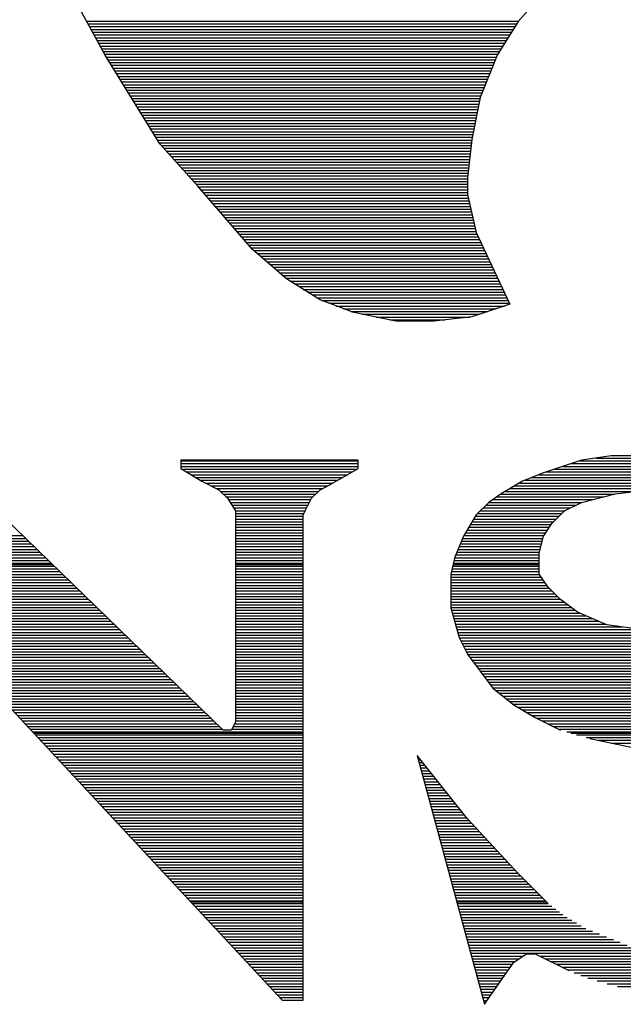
# Model space of a CAD drawing. Extents: x -10 to 137, y -32 to 198.
# Tile 52 of 83: x 34.4 to 36.8, y 135.43 to 139.33. Entities that reach past the tile are written whole.
import ezdxf

# ---------------------------------------------------------------- set-up
doc = ezdxf.new("R2010")
doc.units = 0
doc.layers.add('BG_SILKSCREEN_TOP', color=7, linetype='CONTINUOUS')

msp = doc.modelspace()

# ---------------------------------------------------------------- linework, layer by layer
at = {"layer": 'BG_SILKSCREEN_TOP'}
for points in [[(36.497514, 139.45616), (36.38042, 139.322302)], [(36.497514, 139.45616), (36.38042, 139.322302)], [(36.497514, 139.45616), (36.38042, 139.322302)], [(34.742628, 139.188698), (34.642044, 139.372594)], [(34.742628, 139.188698), (34.642044, 139.372594)], [(34.742628, 139.188698), (34.642044, 139.372594)], [(34.668206, 139.324334), (36.382452, 139.324334)], [(34.674302, 139.313158), (36.374832, 139.313158)], [(36.38042, 139.322302), (36.297108, 139.188698)], [(36.38042, 139.322302), (36.297108, 139.188698)], [(36.38042, 139.322302), (36.297108, 139.188698)], [(34.680144, 139.30249), (36.367974, 139.30249)], [(34.68624, 139.291568), (36.36137, 139.291568)], [(34.692336, 139.280392), (36.354512, 139.280392)], [(34.697924, 139.26947), (36.347654, 139.26947)], [(34.70402, 139.258294), (36.340796, 139.258294)], [(34.710116, 139.247626), (36.333938, 139.247626)], [(34.716212, 139.236704), (36.32708, 139.236704)], [(34.722054, 139.225528), (36.320222, 139.225528)], [(34.72815, 139.21486), (36.313364, 139.21486)], [(34.733738, 139.203938), (36.306506, 139.203938)], [(34.740342, 139.192762), (36.299648, 139.192762)], [(34.959798, 138.83767), (34.742628, 139.188698)], [(34.959798, 138.83767), (34.742628, 139.188698)], [(34.959798, 138.83767), (34.742628, 139.188698)], [(34.746438, 139.18184), (36.29406, 139.18184)], [(34.753296, 139.171172), (36.289742, 139.171172)], [(34.760154, 139.159996), (36.285678, 139.159996)], [(36.297108, 139.188698), (36.230052, 139.021312)], [(36.297108, 139.188698), (36.230052, 139.021312)], [(36.297108, 139.188698), (36.230052, 139.021312)], [(34.767012, 139.149074), (36.281106, 139.149074)], [(34.77387, 139.137898), (36.276788, 139.137898)], [(34.78022, 139.126976), (36.272216, 139.126976)], [(34.787078, 139.116308), (36.267644, 139.116308)], [(34.793936, 139.105132), (36.26358, 139.105132)], [(34.800794, 139.09421), (36.259262, 139.09421)], [(34.807652, 139.083034), (36.25469, 139.083034)], [(34.81451, 139.072112), (36.250626, 139.072112)], [(34.821114, 139.061444), (36.246054, 139.061444)], [(34.827972, 139.050268), (36.241482, 139.050268)], [(34.83483, 139.039346), (36.237164, 139.039346)], [(34.841688, 139.02817), (36.2331, 139.02817)], [(34.848038, 139.017248), (36.22929, 139.017248)], [(34.854896, 139.00658), (36.227258, 139.00658)], [(36.230052, 139.021312), (36.196524, 138.854434)], [(36.230052, 139.021312), (36.196524, 138.854434)], [(36.230052, 139.021312), (36.196524, 138.854434)], [(34.861754, 138.995404), (36.224972, 138.995404)], [(34.868612, 138.984482), (36.222686, 138.984482)], [(34.87547, 138.973306), (36.2204, 138.973306)], [(34.882328, 138.962384), (36.218114, 138.962384)], [(34.888932, 138.951716), (36.216336, 138.951716)], [(34.89579, 138.94054), (36.21405, 138.94054)], [(34.902648, 138.929872), (36.211764, 138.929872)], [(34.909506, 138.91895), (36.209478, 138.91895)], [(34.916364, 138.907774), (36.207192, 138.907774)], [(34.923222, 138.896852), (36.20516, 138.896852)], [(34.929572, 138.885676), (36.202874, 138.885676)], [(34.93643, 138.875008), (36.200588, 138.875008)], [(34.943288, 138.864086), (36.19881, 138.864086)], [(34.950146, 138.85291), (36.196524, 138.85291)], [(36.196524, 138.854434), (36.17976, 138.704066)], [(36.196524, 138.854434), (36.17976, 138.704066)], [(36.196524, 138.854434), (36.17976, 138.704066)], [(34.95675, 138.841988), (36.195254, 138.841988)], [(35.109912, 138.670538), (34.959798, 138.83767)], [(35.109912, 138.670538), (34.959798, 138.83767)], [(35.109912, 138.670538), (34.959798, 138.83767)], [(34.965386, 138.830812), (36.194238, 138.830812)], [(34.975292, 138.820144), (36.192968, 138.820144)], [(34.985198, 138.809222), (36.191444, 138.809222)], [(34.995104, 138.798046), (36.190428, 138.798046)], [(35.00501, 138.787124), (36.189158, 138.787124)], [(35.014916, 138.775948), (36.188142, 138.775948)], [(35.024822, 138.76528), (36.186618, 138.76528)], [(35.034474, 138.754358), (36.185348, 138.754358)], [(35.04438, 138.743182), (36.184332, 138.743182)], [(35.054286, 138.73226), (36.183062, 138.73226)], [(35.064192, 138.721084), (36.182046, 138.721084)], [(35.074098, 138.710416), (36.180776, 138.710416)], [(35.084004, 138.699494), (36.17976, 138.699494)], [(36.17976, 138.704066), (36.17976, 138.63701)], [(36.17976, 138.704066), (36.17976, 138.63701)], [(36.17976, 138.704066), (36.17976, 138.63701)], [(35.09391, 138.688318), (36.17976, 138.688318)], [(35.103816, 138.677396), (36.17976, 138.677396)], [(35.327336, 138.419332), (35.109912, 138.670538)], [(35.327336, 138.419332), (35.109912, 138.670538)], [(35.327336, 138.419332), (35.109912, 138.670538)], [(35.113214, 138.666728), (36.17976, 138.666728)], [(35.122866, 138.655552), (36.17976, 138.655552)], [(35.132264, 138.64463), (36.17976, 138.64463)], [(35.141916, 138.633962), (36.180776, 138.633962)], [(35.151314, 138.622786), (36.183062, 138.622786)], [(35.160966, 138.611864), (36.185348, 138.611864)], [(36.17976, 138.63701), (36.213542, 138.486388)], [(36.17976, 138.63701), (36.213542, 138.486388)], [(36.17976, 138.63701), (36.213542, 138.486388)], [(35.170364, 138.600688), (36.188142, 138.600688)], [(35.180016, 138.589766), (36.190428, 138.589766)], [(35.189414, 138.579098), (36.192968, 138.579098)], [(35.199066, 138.567922), (36.195254, 138.567922)], [(35.208464, 138.557), (36.19754, 138.557)], [(35.218116, 138.545824), (36.200334, 138.545824)], [(35.227514, 138.534902), (36.20262, 138.534902)], [(35.236658, 138.524234), (36.204906, 138.524234)], [(35.246564, 138.513058), (36.207446, 138.513058)], [(35.255708, 138.502136), (36.209732, 138.502136)], [(35.26536, 138.49096), (36.212526, 138.49096)], [(35.274758, 138.480038), (36.216336, 138.480038)], [(35.28441, 138.46937), (36.22167, 138.46937)], [(35.293808, 138.458194), (36.226496, 138.458194)], [(36.213542, 138.486388), (36.3474, 138.202162)], [(36.213542, 138.486388), (36.3474, 138.202162)], [(36.213542, 138.486388), (36.3474, 138.202162)], [(35.30346, 138.447272), (36.23183, 138.447272)], [(35.312858, 138.436096), (36.23691, 138.436096)], [(35.32251, 138.425174), (36.242244, 138.425174)], [(35.461194, 138.302746), (35.327336, 138.419332)], [(35.461194, 138.302746), (35.327336, 138.419332)], [(35.461194, 138.302746), (35.327336, 138.419332)], [(35.333432, 138.414506), (36.24707, 138.414506)], [(35.346132, 138.40333), (36.252404, 138.40333)], [(35.358578, 138.392662), (36.257484, 138.392662)], [(35.371278, 138.38174), (36.262818, 138.38174)], [(35.38347, 138.370564), (36.267644, 138.370564)], [(35.395916, 138.359642), (36.272978, 138.359642)], [(35.408616, 138.348466), (36.278058, 138.348466)], [(35.421062, 138.337798), (36.283392, 138.337798)], [(35.433762, 138.326876), (36.288726, 138.326876)], [(35.446208, 138.3157), (36.293552, 138.3157)], [(35.4584, 138.304778), (36.298886, 138.304778)], [(35.594798, 138.218926), (35.461194, 138.302746)], [(35.594798, 138.218926), (35.461194, 138.302746)], [(35.594798, 138.218926), (35.461194, 138.302746)], [(35.475164, 138.293602), (36.303966, 138.293602)], [(35.49269, 138.282934), (36.3093, 138.282934)], [(35.510216, 138.272012), (36.314126, 138.272012)], [(35.527742, 138.260836), (36.31946, 138.260836)], [(35.545268, 138.249914), (36.324794, 138.249914)], [(35.563302, 138.238738), (36.329874, 138.238738)], [(35.58032, 138.22807), (36.335208, 138.22807)], [(35.728656, 138.169142), (35.594798, 138.218926)], [(35.728656, 138.169142), (35.594798, 138.218926)], [(35.728656, 138.169142), (35.594798, 138.218926)], [(35.600132, 138.217148), (36.340034, 138.217148)], [(35.629596, 138.205972), (36.345368, 138.205972)], [(35.658552, 138.19505), (36.325556, 138.19505)], [(35.687762, 138.183874), (36.292536, 138.183874)], [(36.3474, 138.202162), (36.196524, 138.15187)], [(36.3474, 138.202162), (36.196524, 138.15187)], [(36.3474, 138.202162), (36.196524, 138.15187)], [(35.717226, 138.173206), (36.25977, 138.173206)], [(35.895788, 138.135614), (35.728656, 138.169142)], [(35.895788, 138.135614), (35.728656, 138.169142)], [(35.895788, 138.135614), (35.728656, 138.169142)], [(35.762184, 138.162284), (36.226496, 138.162284)], [(35.817048, 138.151108), (36.188396, 138.151108)], [(36.196524, 138.15187), (36.045902, 138.135614)], [(36.196524, 138.15187), (36.045902, 138.135614)], [(36.196524, 138.15187), (36.045902, 138.135614)], [(35.871912, 138.140186), (36.089336, 138.140186)], [(36.045902, 138.135614), (35.895788, 138.135614)], [(36.045902, 138.135614), (35.895788, 138.135614)], [(36.045902, 138.135614), (35.895788, 138.135614)], [(36.748466, 137.60069), (36.631118, 137.583926)], [(36.748466, 137.60069), (36.631118, 137.583926)], [(36.748466, 137.60069), (36.631118, 137.583926)], [(36.965636, 137.60069), (36.748466, 137.60069)], [(36.965636, 137.60069), (36.748466, 137.60069)], [(36.965636, 137.60069), (36.748466, 137.60069)], [(35.210496, 136.514078), (34.10712, 137.583926)], [(35.210496, 136.514078), (34.10712, 137.583926)], [(35.210496, 136.514078), (34.10712, 137.583926)], [(35.74542, 137.583926), (35.04311, 137.583926)], [(35.04311, 137.583926), (35.04311, 137.550398)], [(35.74542, 137.583926), (35.04311, 137.583926)], [(35.04311, 137.583926), (35.04311, 137.550398)], [(35.04311, 137.583926), (35.04311, 137.550398)], [(35.74542, 137.583926), (35.04311, 137.583926)], [(35.04311, 137.581132), (35.74542, 137.581132)], [(35.04311, 137.57021), (35.74542, 137.57021)], [(35.04311, 137.559542), (35.74542, 137.559542)], [(35.74542, 137.550398), (35.74542, 137.583926)], [(35.74542, 137.550398), (35.74542, 137.583926)], [(35.74542, 137.550398), (35.74542, 137.583926)], [(36.631118, 137.583926), (36.481004, 137.533634)], [(36.631118, 137.583926), (36.481004, 137.533634)], [(36.631118, 137.583926), (36.481004, 137.533634)], [(36.557712, 137.559542), (37.217858, 137.559542)], [(36.590478, 137.57021), (37.15766, 137.57021)], [(36.623244, 137.581132), (37.097462, 137.581132)], [(36.68903, 137.5918), (37.02431, 137.5918)], [(35.04311, 137.550398), (35.126676, 137.50036)], [(35.04311, 137.550398), (35.126676, 137.50036)], [(35.04311, 137.550398), (35.126676, 137.50036)], [(35.046666, 137.548366), (35.74161, 137.548366)], [(35.064954, 137.537444), (35.72256, 137.537444)], [(35.083242, 137.526268), (35.703002, 137.526268)], [(35.628326, 137.483342), (35.74542, 137.550398)], [(35.628326, 137.483342), (35.74542, 137.550398)], [(35.628326, 137.483342), (35.74542, 137.550398)], [(36.481004, 137.533634), (36.397184, 137.50036)], [(36.481004, 137.533634), (36.397184, 137.50036)], [(36.481004, 137.533634), (36.397184, 137.50036)], [(36.462462, 137.526268), (37.362638, 137.526268)], [(36.491672, 137.537444), (37.31895, 137.537444)], [(36.524438, 137.548366), (37.275008, 137.548366)], [(35.10153, 137.515346), (35.683952, 137.515346)], [(35.119818, 137.504678), (35.664902, 137.504678)], [(35.126676, 137.50036), (35.193732, 137.466832)], [(35.126676, 137.50036), (35.193732, 137.466832)], [(35.126676, 137.50036), (35.193732, 137.466832)], [(35.140392, 137.493502), (35.645598, 137.493502)], [(35.16249, 137.48258), (35.62604, 137.48258)], [(35.594798, 137.466832), (35.628326, 137.483342)], [(35.594798, 137.466832), (35.628326, 137.483342)], [(35.594798, 137.466832), (35.628326, 137.483342)], [(36.397184, 137.50036), (36.313364, 137.450068)], [(36.397184, 137.50036), (36.313364, 137.450068)], [(36.397184, 137.50036), (36.313364, 137.450068)], [(36.367466, 137.48258), (37.776912, 137.48258)], [(36.385754, 137.493502), (37.49421, 137.493502)], [(36.407598, 137.504678), (37.450268, 137.504678)], [(36.43503, 137.515346), (37.40658, 137.515346)], [(35.18408, 137.471404), (35.60445, 137.471404)], [(35.193732, 137.466832), (35.22726, 137.433304)], [(35.193732, 137.466832), (35.22726, 137.433304)], [(35.193732, 137.466832), (35.22726, 137.433304)], [(35.199828, 137.460482), (35.588702, 137.460482)], [(35.21075, 137.449814), (35.57778, 137.449814)], [(35.56127, 137.433304), (35.594798, 137.466832)], [(35.56127, 137.433304), (35.594798, 137.466832)], [(35.56127, 137.433304), (35.594798, 137.466832)], [(36.313364, 137.450068), (36.26358, 137.41654)], [(36.313364, 137.450068), (36.26358, 137.41654)], [(36.313364, 137.450068), (36.26358, 137.41654)], [(36.31311, 137.449814), (36.762944, 137.449814)], [(36.331398, 137.460482), (36.848288, 137.460482)], [(36.349178, 137.471404), (37.783262, 137.471404)], [(36.631118, 137.41654), (36.764976, 137.450068)], [(36.631118, 137.41654), (36.764976, 137.450068)], [(36.631118, 137.41654), (36.764976, 137.450068)], [(36.764976, 137.450068), (36.89858, 137.466832)], [(36.764976, 137.450068), (36.89858, 137.466832)], [(36.764976, 137.450068), (36.89858, 137.466832)], [(35.221926, 137.438638), (35.566604, 137.438638)], [(35.22726, 137.433304), (35.26028, 137.38352)], [(35.22726, 137.433304), (35.26028, 137.38352)], [(35.22726, 137.433304), (35.26028, 137.38352)], [(35.23107, 137.427716), (35.55873, 137.427716)], [(35.238182, 137.41654), (35.552888, 137.41654)], [(35.245548, 137.405618), (35.547554, 137.405618)], [(35.527742, 137.366756), (35.56127, 137.433304)], [(35.527742, 137.366756), (35.56127, 137.433304)], [(35.527742, 137.366756), (35.56127, 137.433304)], [(36.26358, 137.41654), (36.213542, 137.366756)], [(36.26358, 137.41654), (36.213542, 137.366756)], [(36.26358, 137.41654), (36.213542, 137.366756)], [(36.252404, 137.405618), (36.609528, 137.405618)], [(36.26358, 137.41654), (36.631118, 137.41654)], [(36.279836, 137.427716), (36.675314, 137.427716)], [(36.296346, 137.438638), (36.719256, 137.438638)], [(36.56457, 137.38352), (36.631118, 137.41654)], [(36.56457, 137.38352), (36.631118, 137.41654)], [(36.56457, 137.38352), (36.631118, 137.41654)], [(35.25266, 137.39495), (35.541966, 137.39495)], [(35.26028, 137.383774), (35.536632, 137.383774)], [(35.26028, 137.38352), (35.26028, 136.547098)], [(35.26028, 137.38352), (35.26028, 136.547098)], [(35.26028, 137.38352), (35.26028, 136.547098)], [(35.26028, 137.372852), (35.531298, 137.372852)], [(35.527742, 135.44423), (35.527742, 137.366756)], [(35.527742, 135.44423), (35.527742, 137.366756)], [(35.527742, 135.44423), (35.527742, 137.366756)], [(36.213542, 137.366756), (36.16325, 137.282936)], [(36.213542, 137.366756), (36.16325, 137.282936)], [(36.213542, 137.366756), (36.16325, 137.282936)], [(36.219638, 137.372852), (36.554156, 137.372852)], [(36.230814, 137.383774), (36.565586, 137.383774)], [(36.241482, 137.39495), (36.58743, 137.39495)], [(36.514278, 137.333228), (36.56457, 137.38352)], [(36.514278, 137.333228), (36.56457, 137.38352)], [(36.514278, 137.333228), (36.56457, 137.38352)], [(35.26028, 137.361676), (35.527742, 137.361676)], [(35.26028, 137.350754), (35.527742, 137.350754)], [(35.26028, 137.340086), (35.527742, 137.340086)], [(35.26028, 137.32891), (35.527742, 137.32891)], [(36.190682, 137.32891), (36.511484, 137.32891)], [(36.19754, 137.340086), (36.521136, 137.340086)], [(36.204144, 137.350754), (36.532058, 137.350754)], [(36.210494, 137.361676), (36.543234, 137.361676)], [(36.481004, 137.282936), (36.514278, 137.333228)], [(36.481004, 137.282936), (36.514278, 137.333228)], [(36.481004, 137.282936), (36.514278, 137.333228)], [(33.720278, 137.285222), (34.414968, 137.285222)], [(35.26028, 137.317988), (35.527742, 137.317988)], [(35.26028, 137.306812), (35.527742, 137.306812)], [(35.26028, 137.29589), (35.527742, 137.29589)], [(35.26028, 137.285222), (35.527742, 137.285222)], [(36.16452, 137.285222), (36.482274, 137.285222)], [(36.171378, 137.29589), (36.489386, 137.29589)], [(36.177728, 137.306812), (36.497006, 137.306812)], [(36.184332, 137.317988), (36.504372, 137.317988)], [(33.731454, 137.274046), (34.426398, 137.274046)], [(33.739328, 137.263378), (34.437828, 137.263378)], [(33.739328, 137.252456), (34.449258, 137.252456)], [(35.26028, 137.274046), (35.527742, 137.274046)], [(35.26028, 137.263378), (35.527742, 137.263378)], [(35.26028, 137.252456), (35.527742, 137.252456)], [(36.16325, 137.282936), (36.129722, 137.19937)], [(36.16325, 137.282936), (36.129722, 137.19937)], [(36.16325, 137.282936), (36.129722, 137.19937)], [(36.151058, 137.252456), (36.47313, 137.252456)], [(36.155376, 137.263378), (36.47567, 137.263378)], [(36.159948, 137.274046), (36.478718, 137.274046)], [(36.463986, 137.21588), (36.481004, 137.282936)], [(36.463986, 137.21588), (36.481004, 137.282936)], [(36.463986, 137.21588), (36.481004, 137.282936)], [(33.739328, 137.24128), (34.46018, 137.24128)], [(33.739328, 137.230358), (34.47161, 137.230358)], [(33.739328, 137.219182), (34.48304, 137.219182)], [(33.739328, 137.208514), (34.49447, 137.208514)], [(35.26028, 137.24128), (35.527742, 137.24128)], [(35.26028, 137.230358), (35.527742, 137.230358)], [(35.26028, 137.219182), (35.527742, 137.219182)], [(35.26028, 137.208514), (35.527742, 137.208514)], [(36.133532, 137.208514), (36.463986, 137.208514)], [(36.13785, 137.219182), (36.465002, 137.219182)], [(36.141914, 137.230358), (36.467796, 137.230358)], [(36.146486, 137.24128), (36.470336, 137.24128)], [(36.463986, 137.132314), (36.463986, 137.21588)], [(36.463986, 137.132314), (36.463986, 137.21588)], [(36.463986, 137.132314), (36.463986, 137.21588)], [(33.739328, 137.197592), (34.505646, 137.197592)], [(33.739328, 137.186416), (34.516568, 137.186416)], [(33.739328, 137.175494), (34.527998, 137.175494)], [(33.739328, 137.170922), (34.53257, 137.170922)], [(35.26028, 137.197592), (35.527742, 137.197592)], [(35.26028, 137.186416), (35.527742, 137.186416)], [(35.26028, 137.175494), (35.527742, 137.175494)], [(35.26028, 137.170922), (35.527742, 137.170922)], [(36.129722, 137.19937), (36.112958, 137.132314)], [(36.129722, 137.19937), (36.112958, 137.132314)], [(36.129722, 137.19937), (36.112958, 137.132314)], [(36.12261, 137.170922), (36.463986, 137.170922)], [(36.123626, 137.175494), (36.463986, 137.175494)], [(36.126674, 137.186416), (36.463986, 137.186416)], [(36.129468, 137.197592), (36.463986, 137.197592)], [(33.739328, 137.164318), (34.539428, 137.164318)], [(33.739328, 137.15365), (34.550858, 137.15365)], [(33.739328, 137.142728), (34.562034, 137.142728)], [(33.739328, 137.131552), (34.573464, 137.131552)], [(35.26028, 137.164318), (35.527742, 137.164318)], [(35.26028, 137.15365), (35.527742, 137.15365)], [(35.26028, 137.142728), (35.527742, 137.142728)], [(35.26028, 137.131552), (35.527742, 137.131552)], [(36.112958, 137.132314), (36.112958, 136.99871)], [(36.112958, 137.132314), (36.112958, 136.99871)], [(36.112958, 137.132314), (36.112958, 136.99871)], [(36.112958, 137.131552), (36.464748, 137.131552)], [(36.115752, 137.142728), (36.463986, 137.142728)], [(36.118292, 137.15365), (36.463986, 137.15365)], [(36.121086, 137.164318), (36.463986, 137.164318)], [(36.497514, 137.082022), (36.463986, 137.132314)], [(36.497514, 137.082022), (36.463986, 137.132314)], [(36.497514, 137.082022), (36.463986, 137.132314)], [(33.739328, 137.12063), (34.584894, 137.12063)], [(33.739328, 137.109454), (34.596324, 137.109454)], [(33.739328, 137.098786), (34.607246, 137.098786)], [(35.26028, 137.12063), (35.527742, 137.12063)], [(35.26028, 137.109454), (35.527742, 137.109454)], [(35.26028, 137.098786), (35.527742, 137.098786)], [(36.112958, 137.12063), (36.47186, 137.12063)], [(36.112958, 137.109454), (36.479226, 137.109454)], [(36.112958, 137.098786), (36.486846, 137.098786)], [(33.739328, 137.087864), (34.618676, 137.087864)], [(33.739328, 137.076688), (34.629852, 137.076688)], [(33.739328, 137.065766), (34.641282, 137.065766)], [(33.739328, 137.05459), (34.652712, 137.05459)], [(35.26028, 137.087864), (35.527742, 137.087864)], [(35.26028, 137.076688), (35.527742, 137.076688)], [(35.26028, 137.065766), (35.527742, 137.065766)], [(35.26028, 137.05459), (35.527742, 137.05459)], [(36.112958, 137.087864), (36.493958, 137.087864)], [(36.112958, 137.076688), (36.503102, 137.076688)], [(36.112958, 137.065766), (36.514278, 137.065766)], [(36.112958, 137.05459), (36.524946, 137.05459)], [(36.547806, 137.032238), (36.497514, 137.082022)], [(36.547806, 137.032238), (36.497514, 137.082022)], [(36.547806, 137.032238), (36.497514, 137.082022)], [(33.739328, 137.043922), (34.663634, 137.043922)], [(33.739328, 137.033), (34.675064, 137.033)], [(33.739328, 137.021824), (34.686494, 137.021824)], [(33.739328, 137.011156), (34.697924, 137.011156)], [(35.26028, 137.043922), (35.527742, 137.043922)], [(35.26028, 137.033), (35.527742, 137.033)], [(35.26028, 137.021824), (35.527742, 137.021824)], [(35.26028, 137.011156), (35.527742, 137.011156)], [(36.112958, 137.043922), (36.535868, 137.043922)], [(36.112958, 137.033), (36.547044, 137.033)], [(36.112958, 137.021824), (36.561014, 137.021824)], [(36.112958, 137.011156), (36.576, 137.011156)], [(36.614862, 136.9822), (36.547806, 137.032238)], [(36.614862, 136.9822), (36.547806, 137.032238)], [(36.614862, 136.9822), (36.547806, 137.032238)], [(33.739328, 137.000234), (34.7091, 137.000234)], [(33.739328, 136.989058), (34.72053, 136.989058)], [(33.739328, 136.978136), (34.731452, 136.978136)], [(35.26028, 137.000234), (35.527742, 137.000234)], [(35.26028, 136.989058), (35.527742, 136.989058)], [(35.26028, 136.978136), (35.527742, 136.978136)], [(36.112958, 137.000234), (36.590478, 137.000234)], [(36.112958, 136.99871), (36.146486, 136.881616)], [(36.112958, 136.99871), (36.146486, 136.881616)], [(36.112958, 136.99871), (36.146486, 136.881616)], [(36.115752, 136.989058), (36.604956, 136.989058)], [(36.119054, 136.978136), (36.623498, 136.978136)], [(36.731448, 136.931908), (36.614862, 136.9822)], [(36.731448, 136.931908), (36.614862, 136.9822)], [(36.731448, 136.931908), (36.614862, 136.9822)], [(33.739328, 136.967468), (34.742882, 136.967468)], [(33.739328, 136.956292), (34.754312, 136.956292)], [(33.739328, 136.94537), (34.765742, 136.94537)], [(33.739328, 136.934194), (34.776918, 136.934194)], [(35.26028, 136.967468), (35.527742, 136.967468)], [(35.26028, 136.956292), (35.527742, 136.956292)], [(35.26028, 136.94537), (35.527742, 136.94537)], [(35.26028, 136.934194), (35.527742, 136.934194)], [(36.122102, 136.967468), (36.649152, 136.967468)], [(36.12515, 136.956292), (36.674552, 136.956292)], [(36.128198, 136.94537), (36.70046, 136.94537)], [(36.131246, 136.934194), (36.726114, 136.934194)], [(33.739328, 136.923272), (34.788348, 136.923272)], [(33.739328, 136.912604), (34.799778, 136.912604)], [(33.739328, 136.901428), (34.8107, 136.901428)], [(34.090356, 136.89838), (35.44443, 135.44423)], [(34.090356, 136.89838), (35.44443, 135.44423)], [(34.090356, 136.89838), (35.44443, 135.44423)], [(35.26028, 136.923272), (35.527742, 136.923272)], [(35.26028, 136.912604), (35.527742, 136.912604)], [(35.26028, 136.901428), (35.527742, 136.901428)], [(36.134802, 136.923272), (36.792662, 136.923272)], [(36.13785, 136.912604), (36.871148, 136.912604)], [(36.140898, 136.901428), (36.94938, 136.901428)], [(37.567362, 136.81456), (36.731448, 136.931908)], [(37.567362, 136.81456), (36.731448, 136.931908)], [(37.567362, 136.81456), (36.731448, 136.931908)], [(34.097976, 136.890506), (34.82213, 136.890506)], [(34.108136, 136.87933), (34.833306, 136.87933)], [(34.11855, 136.868408), (34.844736, 136.868408)], [(34.128456, 136.85774), (34.856166, 136.85774)], [(35.26028, 136.890506), (35.527742, 136.890506)], [(35.26028, 136.87933), (35.527742, 136.87933)], [(35.26028, 136.868408), (35.527742, 136.868408)], [(35.26028, 136.85774), (35.527742, 136.85774)], [(36.143946, 136.890506), (37.027866, 136.890506)], [(36.146486, 136.881616), (36.17976, 136.81456)], [(36.146486, 136.881616), (36.17976, 136.81456)], [(36.146486, 136.881616), (36.17976, 136.81456)], [(36.147756, 136.87933), (37.105844, 136.87933)], [(36.15309, 136.868408), (37.18433, 136.868408)], [(36.158678, 136.85774), (37.262562, 136.85774)], [(34.138616, 136.846564), (34.867596, 136.846564)], [(34.14903, 136.835642), (34.878518, 136.835642)], [(34.158936, 136.824466), (34.889948, 136.824466)], [(35.26028, 136.846564), (35.527742, 136.846564)], [(35.26028, 136.835642), (35.527742, 136.835642)], [(35.26028, 136.824466), (35.527742, 136.824466)], [(36.164012, 136.846564), (37.341048, 136.846564)], [(36.169346, 136.835642), (37.419534, 136.835642)], [(36.175188, 136.824466), (37.497512, 136.824466)], [(34.169096, 136.813544), (34.901378, 136.813544)], [(34.17951, 136.802876), (34.912808, 136.802876)], [(34.18967, 136.7917), (34.923984, 136.7917)], [(34.200084, 136.780778), (34.934906, 136.780778)], [(35.26028, 136.813544), (35.527742, 136.813544)], [(35.26028, 136.802876), (35.527742, 136.802876)], [(35.26028, 136.7917), (35.527742, 136.7917)], [(35.26028, 136.780778), (35.527742, 136.780778)], [(36.17976, 136.81456), (36.280344, 136.680956)], [(36.17976, 136.81456), (36.280344, 136.680956)], [(36.17976, 136.81456), (36.280344, 136.680956)], [(36.180776, 136.813544), (37.572696, 136.813544)], [(36.188904, 136.802876), (37.622226, 136.802876)], [(36.197286, 136.7917), (37.671248, 136.7917)], [(36.205668, 136.780778), (37.719, 136.780778)], [(34.210244, 136.769602), (34.946336, 136.769602)], [(34.22015, 136.75868), (34.957766, 136.75868)], [(34.230564, 136.748012), (34.969196, 136.748012)], [(35.26028, 136.769602), (35.527742, 136.769602)], [(35.26028, 136.75868), (35.527742, 136.75868)], [(35.26028, 136.748012), (35.527742, 136.748012)], [(36.213542, 136.769602), (37.737288, 136.769602)], [(36.221924, 136.75868), (37.755576, 136.75868)], [(36.230052, 136.748012), (37.773864, 136.748012)], [(34.240724, 136.736836), (34.980372, 136.736836)], [(34.251138, 136.726168), (34.991802, 136.726168)], [(34.261298, 136.715246), (35.003232, 136.715246)], [(34.271204, 136.70407), (35.014662, 136.70407)], [(35.26028, 136.736836), (35.527742, 136.736836)], [(35.26028, 136.726168), (35.527742, 136.726168)], [(35.26028, 136.715246), (35.527742, 136.715246)], [(35.26028, 136.70407), (35.527742, 136.70407)], [(36.238434, 136.736836), (37.792152, 136.736836)], [(36.246816, 136.726168), (37.81044, 136.726168)], [(36.25469, 136.715246), (37.828728, 136.715246)], [(36.263072, 136.70407), (37.847016, 136.70407)], [(34.281618, 136.693148), (35.025584, 136.693148)], [(34.291778, 136.681972), (35.037014, 136.681972)], [(34.301684, 136.671304), (35.04819, 136.671304)], [(34.312098, 136.660382), (35.05962, 136.660382)], [(35.26028, 136.693148), (35.527742, 136.693148)], [(35.26028, 136.681972), (35.527742, 136.681972)], [(35.26028, 136.671304), (35.527742, 136.671304)], [(35.26028, 136.660382), (35.527742, 136.660382)], [(36.2712, 136.693148), (37.865304, 136.693148)], [(36.279582, 136.681972), (37.883592, 136.681972)], [(36.280344, 136.680956), (36.363656, 136.614154)], [(36.280344, 136.680956), (36.363656, 136.614154)], [(36.280344, 136.680956), (36.363656, 136.614154)], [(36.29279, 136.671304), (37.89299, 136.671304)], [(36.306506, 136.660382), (37.90188, 136.660382)], [(34.322258, 136.649206), (35.07105, 136.649206)], [(34.332672, 136.638284), (35.081972, 136.638284)], [(34.342832, 136.627108), (35.093402, 136.627108)], [(35.26028, 136.649206), (35.527742, 136.649206)], [(35.26028, 136.638284), (35.527742, 136.638284)], [(35.26028, 136.627108), (35.527742, 136.627108)], [(36.320222, 136.649206), (37.910516, 136.649206)], [(36.333938, 136.638284), (37.919406, 136.638284)], [(36.3474, 136.627108), (37.928042, 136.627108)], [(34.353246, 136.61644), (35.104832, 136.61644)], [(34.363152, 136.605518), (35.116262, 136.605518)], [(34.373312, 136.594342), (35.127438, 136.594342)], [(34.383726, 136.58342), (35.138868, 136.58342)], [(35.26028, 136.61644), (35.527742, 136.61644)], [(35.26028, 136.605518), (35.527742, 136.605518)], [(35.26028, 136.594342), (35.527742, 136.594342)], [(35.26028, 136.58342), (35.527742, 136.58342)], [(36.361116, 136.61644), (37.936932, 136.61644)], [(36.363656, 136.614154), (36.447222, 136.56437)], [(36.363656, 136.614154), (36.447222, 136.56437)], [(36.363656, 136.614154), (36.447222, 136.56437)], [(36.378642, 136.605518), (37.945568, 136.605518)], [(36.39693, 136.594342), (37.954458, 136.594342)], [(36.415218, 136.58342), (37.962332, 136.58342)], [(34.393886, 136.572244), (35.14979, 136.572244)], [(34.4043, 136.561576), (35.16122, 136.561576)], [(34.41446, 136.550654), (35.17265, 136.550654)], [(35.26028, 136.547098), (35.243516, 136.514078)], [(35.26028, 136.547098), (35.243516, 136.514078)], [(35.26028, 136.547098), (35.243516, 136.514078)], [(35.26028, 136.572244), (35.527742, 136.572244)], [(35.26028, 136.561576), (35.527742, 136.561576)], [(35.26028, 136.550654), (35.527742, 136.550654)], [(36.433506, 136.572244), (37.970714, 136.572244)], [(36.447222, 136.56437), (36.547806, 136.514078)], [(36.447222, 136.56437), (36.547806, 136.514078)], [(36.447222, 136.56437), (36.547806, 136.514078)], [(36.452556, 136.561576), (37.978842, 136.561576)], [(36.474654, 136.550654), (37.987224, 136.550654)], [(34.424366, 136.539478), (35.18408, 136.539478)], [(34.43478, 136.528556), (35.195256, 136.528556)], [(34.44494, 136.51738), (35.206686, 136.51738)], [(34.454846, 136.506712), (35.527742, 136.506712)], [(35.243516, 136.514078), (35.210496, 136.514078)], [(35.243516, 136.514078), (35.210496, 136.514078)], [(35.243516, 136.514078), (35.210496, 136.514078)], [(35.245548, 136.51738), (35.527742, 136.51738)], [(35.251136, 136.528556), (35.527742, 136.528556)], [(35.25647, 136.539478), (35.527742, 136.539478)], [(36.496244, 136.539478), (37.995606, 136.539478)], [(36.518342, 136.528556), (38.002718, 136.528556)], [(36.54044, 136.51738), (38.00856, 136.51738)], [(36.572952, 136.506712), (38.013894, 136.506712)], [(34.459164, 136.50214), (35.527742, 136.50214)], [(34.46526, 136.49579), (35.527742, 136.49579)], [(34.47542, 136.484614), (35.527742, 136.484614)], [(34.485834, 136.473692), (35.527742, 136.473692)], [(36.588446, 136.50214), (38.01618, 136.50214)], [(36.611306, 136.49579), (38.019482, 136.49579)], [(36.649914, 136.484614), (38.023292, 136.484614)], [(36.664646, 136.48055), (37.383212, 136.329928)], [(36.664646, 136.48055), (37.383212, 136.329928)], [(36.664646, 136.48055), (37.383212, 136.329928)], [(36.697158, 136.473692), (38.02761, 136.473692)], [(34.495994, 136.463024), (35.527742, 136.463024)], [(34.5059, 136.451848), (35.527742, 136.451848)], [(34.516314, 136.440926), (35.527742, 136.440926)], [(34.526474, 136.430258), (35.527742, 136.430258)], [(36.749228, 136.463024), (38.031674, 136.463024)], [(34.536888, 136.419082), (35.527742, 136.419082)], [(34.547048, 136.40816), (35.527742, 136.40816)], [(34.557462, 136.396984), (35.527742, 136.396984)], [(36.17976, 136.16305), (35.979354, 136.413494)], [(36.17976, 136.16305), (35.979354, 136.413494)], [(36.17976, 136.16305), (35.979354, 136.413494)], [(35.979354, 136.413494), (36.246816, 135.427466)], [(35.979354, 136.413494), (36.246816, 135.427466)], [(35.979354, 136.413494), (36.246816, 135.427466)], [(35.980878, 136.40816), (35.983926, 136.40816)], [(35.983926, 136.396984), (35.992562, 136.396984)], [(34.567368, 136.386062), (35.527742, 136.386062)], [(34.577528, 136.375394), (35.527742, 136.375394)], [(34.587942, 136.364218), (35.527742, 136.364218)], [(34.597848, 136.353296), (35.527742, 136.353296)], [(35.986974, 136.386062), (36.001452, 136.386062)], [(35.990022, 136.375394), (36.010088, 136.375394)], [(35.99307, 136.364218), (36.018978, 136.364218)], [(35.99561, 136.353296), (36.027614, 136.353296)], [(34.608008, 136.34212), (35.527742, 136.34212)], [(34.618422, 136.331198), (35.527742, 136.331198)], [(34.628582, 136.32053), (35.527742, 136.32053)], [(34.638996, 136.309354), (35.527742, 136.309354)], [(35.998658, 136.34212), (36.036504, 136.34212)], [(36.001706, 136.331198), (36.04514, 136.331198)], [(36.004754, 136.32053), (36.05403, 136.32053)], [(36.007802, 136.309354), (36.062666, 136.309354)], [(34.649156, 136.298432), (35.527742, 136.298432)], [(34.659062, 136.287256), (35.527742, 136.287256)], [(34.669476, 136.276334), (35.527742, 136.276334)], [(36.010596, 136.298432), (36.071556, 136.298432)], [(36.013644, 136.287256), (36.080192, 136.287256)], [(36.016692, 136.276334), (36.089082, 136.276334)], [(34.679636, 136.265666), (35.527742, 136.265666)], [(34.69005, 136.25449), (35.527742, 136.25449)], [(34.70021, 136.243568), (35.527742, 136.243568)], [(34.710624, 136.232392), (35.527742, 136.232392)], [(36.01974, 136.265666), (36.097718, 136.265666)], [(36.022788, 136.25449), (36.106608, 136.25449)], [(36.025328, 136.243568), (36.115244, 136.243568)], [(36.028376, 136.232392), (36.124134, 136.232392)], [(34.72053, 136.22147), (35.527742, 136.22147)], [(34.73069, 136.210802), (35.527742, 136.210802)], [(34.740596, 136.199626), (35.527742, 136.199626)], [(36.031424, 136.22147), (36.13277, 136.22147)], [(36.034472, 136.210802), (36.14166, 136.210802)], [(36.03752, 136.199626), (36.150804, 136.199626)], [(34.75101, 136.188704), (35.527742, 136.188704)], [(34.76117, 136.178036), (35.527742, 136.178036)], [(34.771584, 136.16686), (35.527742, 136.16686)], [(34.781744, 136.155938), (35.527742, 136.155938)], [(36.040314, 136.188704), (36.159186, 136.188704)], [(36.043362, 136.178036), (36.167822, 136.178036)], [(36.04641, 136.16686), (36.176966, 136.16686)], [(36.049458, 136.155938), (36.186618, 136.155938)], [(36.38042, 135.945626), (36.17976, 136.16305)], [(36.38042, 135.945626), (36.17976, 136.16305)], [(36.38042, 135.945626), (36.17976, 136.16305)], [(34.792158, 136.144762), (35.527742, 136.144762)], [(34.802064, 136.134094), (35.527742, 136.134094)], [(34.812224, 136.123172), (35.527742, 136.123172)], [(36.052506, 136.144762), (36.196524, 136.144762)], [(36.055046, 136.134094), (36.206684, 136.134094)], [(36.058094, 136.123172), (36.217098, 136.123172)], [(34.822638, 136.111996), (35.527742, 136.111996)], [(34.832798, 136.101074), (35.527742, 136.101074)], [(34.843212, 136.089898), (35.527742, 136.089898)], [(34.853372, 136.07923), (35.527742, 136.07923)], [(36.061142, 136.111996), (36.227004, 136.111996)], [(36.06419, 136.101074), (36.23691, 136.101074)], [(36.067238, 136.089898), (36.24707, 136.089898)], [(36.070032, 136.07923), (36.257484, 136.07923)], [(34.863278, 136.068308), (35.527742, 136.068308)], [(34.873692, 136.057132), (35.527742, 136.057132)], [(34.883852, 136.04621), (35.527742, 136.04621)], [(36.07308, 136.068308), (36.26739, 136.068308)], [(36.076128, 136.057132), (36.27755, 136.057132)], [(36.079176, 136.04621), (36.287964, 136.04621)], [(34.893758, 136.035034), (35.527742, 136.035034)], [(34.904172, 136.024366), (35.527742, 136.024366)], [(34.914332, 136.013444), (35.527742, 136.013444)], [(34.924746, 136.002268), (35.527742, 136.002268)], [(36.082224, 136.035034), (36.29787, 136.035034)], [(36.084764, 136.024366), (36.307776, 136.024366)], [(36.087812, 136.013444), (36.317936, 136.013444)], [(36.09086, 136.002268), (36.32835, 136.002268)], [(34.934906, 135.991346), (35.527742, 135.991346)], [(34.94532, 135.98017), (35.527742, 135.98017)], [(34.955226, 135.969502), (35.527742, 135.969502)], [(34.965386, 135.95858), (35.527742, 135.95858)], [(36.093908, 135.991346), (36.338256, 135.991346)], [(36.096956, 135.98017), (36.348416, 135.98017)], [(36.09975, 135.969502), (36.358322, 135.969502)], [(36.102798, 135.95858), (36.368736, 135.95858)], [(34.9758, 135.947404), (35.527742, 135.947404)], [(34.98596, 135.936482), (35.527742, 135.936482)], [(34.996374, 135.925306), (35.527742, 135.925306)], [(36.105846, 135.947404), (36.378642, 135.947404)], [(36.108894, 135.936482), (36.389564, 135.936482)], [(36.111942, 135.925306), (36.400232, 135.925306)], [(36.497514, 135.828532), (36.38042, 135.945626)], [(36.497514, 135.828532), (36.38042, 135.945626)], [(36.497514, 135.828532), (36.38042, 135.945626)], [(35.00628, 135.914638), (35.527742, 135.914638)], [(35.01644, 135.903716), (35.527742, 135.903716)], [(35.026854, 135.893048), (35.527742, 135.893048)], [(35.03676, 135.881872), (35.527742, 135.881872)], [(36.114482, 135.914638), (36.411408, 135.914638)], [(36.11753, 135.903716), (36.42233, 135.903716)], [(36.120578, 135.893048), (36.433506, 135.893048)], [(36.123626, 135.881872), (36.444428, 135.881872)], [(35.04692, 135.87095), (35.527742, 135.87095)], [(35.057334, 135.859774), (35.527742, 135.859774)], [(35.067494, 135.848852), (35.527742, 135.848852)], [(36.126674, 135.87095), (36.455096, 135.87095)], [(36.129468, 135.859774), (36.466272, 135.859774)], [(36.132516, 135.848852), (36.477194, 135.848852)], [(35.077908, 135.838184), (35.527742, 135.838184)], [(35.081972, 135.833612), (35.527742, 135.833612)], [(35.088068, 135.827008), (35.527742, 135.827008)], [(35.097974, 135.816086), (35.527742, 135.816086)], [(35.108388, 135.80491), (35.527742, 135.80491)], [(36.135564, 135.838184), (36.48837, 135.838184)], [(36.13658, 135.833612), (36.492434, 135.833612)], [(36.138612, 135.827008), (36.4998, 135.827008)], [(36.14166, 135.816086), (36.514278, 135.816086)], [(36.1442, 135.80491), (36.52901, 135.80491)], [(35.118548, 135.793988), (35.527742, 135.793988)], [(35.128962, 135.78332), (35.527742, 135.78332)], [(35.139122, 135.772144), (35.527742, 135.772144)], [(36.147248, 135.793988), (36.543488, 135.793988)], [(36.150296, 135.78332), (36.557966, 135.78332)], [(36.153344, 135.772144), (36.57473, 135.772144)], [(35.149536, 135.761222), (35.527742, 135.761222)], [(35.159442, 135.750046), (35.527742, 135.750046)], [(35.169602, 135.739124), (35.527742, 135.739124)], [(35.180016, 135.728456), (35.527742, 135.728456)], [(36.156392, 135.761222), (36.593018, 135.761222)], [(36.159186, 135.750046), (36.611306, 135.750046)], [(36.162234, 135.739124), (36.629594, 135.739124)], [(36.165282, 135.728456), (36.647882, 135.728456)], [(35.189922, 135.71728), (35.527742, 135.71728)], [(35.200082, 135.706358), (35.527742, 135.706358)], [(35.210496, 135.695182), (35.527742, 135.695182)], [(35.220656, 135.68426), (35.527742, 135.68426)], [(36.16833, 135.71728), (36.675314, 135.71728)], [(36.171378, 135.706358), (36.702746, 135.706358)], [(36.173918, 135.695182), (36.730178, 135.695182)], [(36.176966, 135.68426), (36.75761, 135.68426)], [(35.23107, 135.673592), (35.527742, 135.673592)], [(35.240976, 135.662416), (35.527742, 135.662416)], [(35.251136, 135.651494), (35.527742, 135.651494)], [(36.180014, 135.673592), (36.785042, 135.673592)], [(36.183062, 135.662416), (36.812474, 135.662416)], [(36.18611, 135.651494), (36.894516, 135.651494)], [(35.26155, 135.640318), (35.527742, 135.640318)], [(35.27171, 135.62965), (35.527742, 135.62965)], [(35.282124, 135.618728), (35.527742, 135.618728)], [(35.292284, 135.607552), (35.527742, 135.607552)], [(36.188904, 135.640318), (37.760402, 135.640318)], [(36.191952, 135.62965), (37.741352, 135.62965)], [(36.195, 135.618728), (36.399978, 135.618728)], [(36.198048, 135.607552), (36.383468, 135.607552)], [(36.363656, 135.594598), (36.413948, 135.628126)], [(36.363656, 135.594598), (36.413948, 135.628126)], [(36.363656, 135.594598), (36.413948, 135.628126)], [(36.413948, 135.628126), (36.447222, 135.628126)], [(36.413948, 135.628126), (36.447222, 135.628126)], [(36.413948, 135.628126), (36.447222, 135.628126)], [(36.447222, 135.628126), (36.580826, 135.56107)], [(36.447222, 135.628126), (36.580826, 135.56107)], [(36.447222, 135.628126), (36.580826, 135.56107)], [(36.466272, 135.618728), (37.722302, 135.618728)], [(36.487862, 135.607552), (37.703252, 135.607552)], [(35.30219, 135.596884), (35.527742, 135.596884)], [(35.312604, 135.585962), (35.527742, 135.585962)], [(35.322764, 135.574786), (35.527742, 135.574786)], [(36.201096, 135.596884), (36.367212, 135.596884)], [(36.203636, 135.585962), (36.35756, 135.585962)], [(36.206684, 135.574786), (36.34994, 135.574786)], [(36.246816, 135.427466), (36.363656, 135.594598)], [(36.246816, 135.427466), (36.363656, 135.594598)], [(36.246816, 135.427466), (36.363656, 135.594598)], [(36.50996, 135.596884), (37.683948, 135.596884)], [(36.531804, 135.585962), (37.664898, 135.585962)], [(36.553902, 135.574786), (37.643816, 135.574786)], [(35.33267, 135.563864), (35.527742, 135.563864)], [(35.343084, 135.552688), (35.527742, 135.552688)], [(35.353244, 135.54202), (35.527742, 135.54202)], [(35.363658, 135.531098), (35.527742, 135.531098)], [(36.209732, 135.563864), (36.34232, 135.563864)], [(36.21278, 135.552688), (36.3347, 135.552688)], [(36.215828, 135.54202), (36.326826, 135.54202)], [(36.218622, 135.531098), (36.319206, 135.531098)], [(36.576, 135.563864), (37.618416, 135.563864)], [(36.601908, 135.552688), (37.592508, 135.552688)], [(36.62934, 135.54202), (37.566854, 135.54202)], [(36.656772, 135.531098), (37.541454, 135.531098)], [(35.373818, 135.519922), (35.527742, 135.519922)], [(35.384232, 135.509), (35.527742, 135.509)], [(35.394138, 135.497824), (35.527742, 135.497824)], [(36.22167, 135.519922), (36.311586, 135.519922)], [(36.224718, 135.509), (36.303966, 135.509)], [(36.227766, 135.497824), (36.296346, 135.497824)], [(36.69284, 135.519922), (37.506656, 135.519922)], [(36.733226, 135.509), (37.468556, 135.509)], [(36.773612, 135.497824), (37.430202, 135.497824)], [(35.404298, 135.487156), (35.527742, 135.487156)], [(35.414712, 135.476234), (35.527742, 135.476234)], [(35.424872, 135.465058), (35.527742, 135.465058)], [(35.435286, 135.454136), (35.527742, 135.454136)], [(36.230814, 135.487156), (36.288726, 135.487156)], [(36.233354, 135.476234), (36.281106, 135.476234)], [(36.236402, 135.465058), (36.272978, 135.465058)], [(36.23945, 135.454136), (36.265358, 135.454136)], [(35.44443, 135.44423), (35.527742, 135.44423)], [(35.44443, 135.44423), (35.527742, 135.44423)], [(35.44443, 135.44423), (35.527742, 135.44423)], [(36.242498, 135.44296), (36.257738, 135.44296)], [(36.245546, 135.432292), (36.250118, 135.432292)]]:
    msp.add_lwpolyline(points, dxfattribs=at)

doc.saveas('drawing.dxf')
